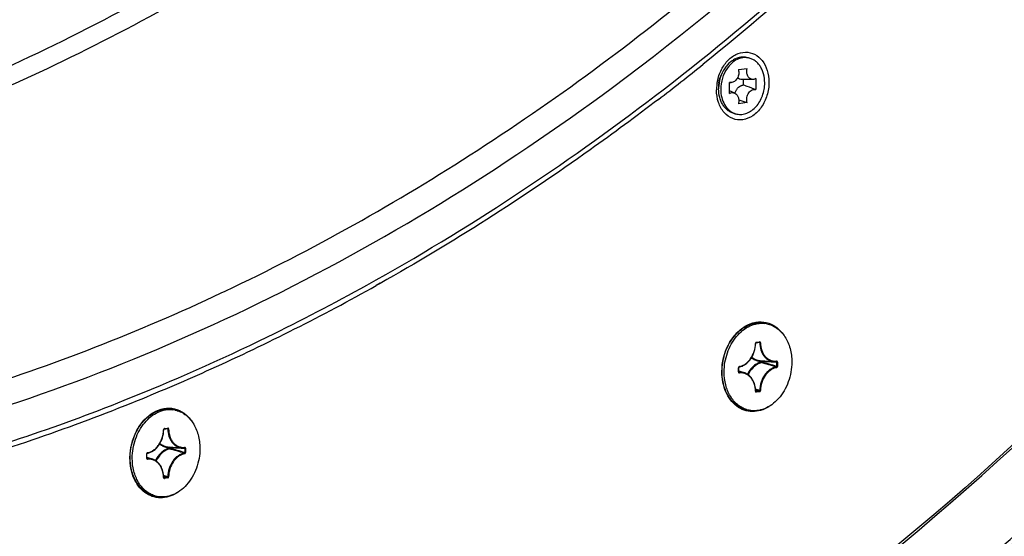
# Model space of a CAD drawing. Header units: millimetres. Extents: x 0 to 420, y -341 to 792.
# Tile 91 of 256: x 202.88 to 218.04, y 42.47 to 50.43. Entities that reach past the tile are written whole.
import ezdxf

# ---------------------------------------------------------------- set-up
doc = ezdxf.new("R2010")
doc.units = ezdxf.units.MM
doc.header["$LTSCALE"] = 23.1
doc.layers.get('0').update_dxf_attribs({"linetype": 'CONTINUOUS'})
doc.layers.add('AXES', color=7, linetype='CONTINUOUS')

msp = doc.modelspace()

# ---------------------------------------------------------------- linework, layer by layer
at = {"color": 7, "linetype": 'Continuous'}
for p, q in [((214.0715, 49.8454), (214.1042, 49.8387)), ((213.9481, 49.6585), (214.0812, 49.6779)), ((213.8106, 49.2906), (213.8106, 49.4617)), ((213.834, 49.4585), (213.8106, 49.4582)), ((214.1725, 49.5078), (214.0057, 49.5062)), ((214.0274, 49.4223), (214.0274, 49.5064)), ((214.2187, 49.5211), (214.2187, 49.35)), ((213.8906, 49.2969), (213.8106, 49.3324)), ((214.0812, 49.1532), (213.9481, 49.1338)), ((213.8923, 48.9798), (213.9251, 48.973)), ((208.4284, 46.3677), (208.3683, 46.3341)), ((208.4291, 46.3651), (208.369, 46.3314)), ((205.9833, 46.218), (206.0435, 46.2472)), ((205.9834, 46.2175), (206.0438, 46.246)), ((214.2195, 45.4499), (214.2708, 45.4574)), ((214.2238, 45.4572), (214.275, 45.4647)), ((214.2765, 45.4502), (214.2366, 45.4524)), ((214.2765, 45.4502), (214.2366, 45.4524)), ((214.2708, 45.4574), (214.2711, 45.4574)), ((214.2711, 45.4574), (214.2727, 45.4571)), ((213.9504, 45.0001), (213.9504, 45.066)), ((213.9535, 45.0012), (213.9535, 45.0671)), ((214.2819, 45.1749), (214.494, 45.1598)), ((214.2951, 45.167), (214.2951, 45.1536)), ((214.3066, 45.167), (214.3066, 45.1535)), ((214.5312, 45.1606), (214.5315, 45.1606)), ((214.5369, 45.1532), (214.5369, 45.0873)), ((214.5484, 45.1531), (214.5484, 45.0872)), ((213.9535, 45.0172), (214.0454, 44.9849)), ((213.9582, 44.9946), (213.9548, 44.9959)), ((214.211, 44.7002), (214.212, 44.6965)), ((214.2765, 44.7144), (214.2122, 44.7333)), ((214.2765, 44.7144), (214.2122, 44.7333)), ((214.2701, 44.7053), (214.2128, 44.7223)), ((214.2701, 44.7053), (214.2128, 44.7223)), ((214.2188, 44.6979), (214.2151, 44.6993)), ((214.2188, 44.6979), (214.2164, 44.6981)), ((214.2701, 44.7053), (214.2188, 44.6979)), ((214.275, 44.696), (214.2238, 44.6885)), ((205.1036, 44.1217), (205.1549, 44.1291)), ((205.1078, 44.1289), (205.1591, 44.1364)), ((205.1549, 44.1291), (205.1552, 44.1292)), ((205.1552, 44.1291), (205.1567, 44.1288)), ((205.1606, 44.1219), (205.1207, 44.1242)), ((205.1606, 44.1219), (205.1207, 44.1242)), ((205.1659, 43.8466), (205.3781, 43.8316)), ((205.1792, 43.8387), (205.1792, 43.8253)), ((205.1907, 43.8387), (205.1907, 43.8252)), ((205.4153, 43.8324), (205.4155, 43.8324)), ((205.421, 43.8249), (205.421, 43.759)), ((205.4324, 43.8248), (205.4324, 43.7589)), ((204.8345, 43.6718), (204.8345, 43.7377)), ((204.8375, 43.6729), (204.8375, 43.7388)), ((204.8375, 43.6889), (204.9295, 43.6566)), ((204.8423, 43.6664), (204.8389, 43.6677)), ((205.0951, 43.372), (205.096, 43.3682)), ((205.1606, 43.3861), (205.0962, 43.405)), ((205.1606, 43.3861), (205.0962, 43.405)), ((205.1541, 43.3771), (205.0969, 43.394)), ((205.1541, 43.3771), (205.0969, 43.394)), ((205.1028, 43.3696), (205.0992, 43.371)), ((205.1541, 43.3771), (205.1028, 43.3696)), ((205.1028, 43.3696), (205.1005, 43.3698)), ((205.1591, 43.3677), (205.1078, 43.3602))]:
    msp.add_line(p, q, dxfattribs=at)
for points in [[(214.2138, 45.44), (214.2138, 45.4403), (214.214, 45.4419), (214.2144, 45.4436), (214.2149, 45.4452), (214.2156, 45.4466), (214.2164, 45.4477), (214.2173, 45.4487), (214.2181, 45.4493), (214.2189, 45.4497), (214.2195, 45.4499), (214.2195, 45.4499)], [(213.9535, 45.0671), (213.9535, 45.0673), (213.9536, 45.069), (213.9539, 45.0707), (213.9545, 45.0723), (213.9552, 45.0737), (213.956, 45.0749), (213.9568, 45.0759), (213.9577, 45.0766), (213.9584, 45.077), (213.959, 45.0772), (213.9591, 45.0773)], [(213.956, 44.9949), (213.9558, 44.995), (213.9554, 44.9953), (213.9549, 44.9959), (213.9543, 44.9968), (213.9539, 44.998), (213.9536, 44.9995), (213.9535, 45.0012)], [(214.2164, 44.6981), (214.2162, 44.6982), (214.2158, 44.6985), (214.2153, 44.6991), (214.2147, 44.7), (214.2143, 44.7011), (214.214, 44.7026), (214.2138, 44.7041)], [(205.0979, 44.1118), (205.0979, 44.112), (205.0981, 44.1137), (205.0984, 44.1153), (205.099, 44.1169), (205.0997, 44.1183), (205.1005, 44.1195), (205.1014, 44.1204), (205.1022, 44.1211), (205.103, 44.1215), (205.1035, 44.1217), (205.1036, 44.1217)], [(204.8375, 43.7388), (204.8375, 43.7391), (204.8377, 43.7408), (204.838, 43.7424), (204.8385, 43.744), (204.8392, 43.7455), (204.84, 43.7467), (204.8409, 43.7476), (204.8417, 43.7483), (204.8425, 43.7488), (204.8431, 43.749), (204.8432, 43.749)], [(204.8401, 43.6666), (204.8399, 43.6667), (204.8395, 43.667), (204.8389, 43.6676), (204.8384, 43.6685), (204.838, 43.6698), (204.8376, 43.6712), (204.8375, 43.6729)], [(205.1005, 43.3698), (205.1003, 43.3699), (205.0998, 43.3702), (205.0993, 43.3708), (205.0988, 43.3717), (205.0983, 43.3729), (205.098, 43.3743), (205.0979, 43.3759)]]:
    msp.add_lwpolyline(points, dxfattribs=at)
for centre, radius, start, end in [((188.9771, 80.1949), 39.0412, 307.44813, 308.73762), ((214.3063, 49.345), 0.6952, 171.02506, 173.0087), ((213.9986, 49.4085), 0.356, 172.73998, 176.34253), ((214.2253, 49.3622), 0.582, 158.70771, 175.41755), ((213.8332, 49.5401), 0.0816, 253.94013, 270.54815), ((214.0047, 49.6097), 0.1035, 269.38641, 270.55766), ((214.2937, 49.3463), 0.6825, 172.99077, 179.97448), ((213.9914, 49.4089), 0.3488, 176.33716, 179.99018), ((213.9804, 49.4089), 0.3379, 179.98736, 184.65848), ((214.206, 49.3633), 0.5627, 178.14432, 179.99725), ((214.2137, 49.363), 0.5704, 176.69028, 178.1457), ((214.2183, 49.3628), 0.575, 175.41398, 176.6908), ((214.1173, 49.2268), 0.2331, 162.82966, 162.99651), ((217.0036, 58.4074), 9.7047, 251.67926, 252.47427), ((213.9764, 49.2205), 0.2527, 250.77093, 258.29967), ((192.0506, 75.4684), 33.3954, 294.3667, 299.25137), ((192.7208, 74.0971), 31.7915, 291.72614, 296.07279), ((214.2333, 45.4385), 0.0226, 165.2217, 175.47875), ((214.232, 45.4386), 0.0212, 175.51817, 178.81911), ((214.2703, 45.4608), 0.00345, 278.34536, 282.50422), ((192.7288, 74.0211), 31.7972, 292.0991, 294.32954), ((213.9728, 45.066), 0.0223, 166.45126, 179.9205), ((214.2904, 45.3792), 0.2121, 261.2211, 261.46472), ((214.2911, 45.3841), 0.217, 261.47326, 263.87965), ((214.2922, 45.394), 0.2271, 263.87669, 267.546), ((214.3663, 44.9055), 0.2477, 105.35182, 110.00952), ((214.3595, 44.9194), 0.2429, 105.37085, 108.60875), ((214.2916, 45.3777), 0.2107, 267.51253, 270.95894), ((205.832, 15.3698), 30.9555, 73.68002, 74.12281), ((216.0688, 72.7261), 27.6154, 266.34133, 266.82005), ((205.8695, 15.3784), 30.9474, 73.73571, 74.1794), ((214.5083, 45.3642), 0.2049, 266.00065, 276.41641), ((214.5748, 45.0033), 0.8811, 179.72708, 179.99994), ((214.2312, 44.7032), 0.0205, 181.15164, 188.44112), ((193.4358, 72.2341), 29.7962, 285.23184, 291.77491), ((193.2559, 72.7084), 30.3827, 285.96027, 292.10936), ((205.1544, 44.1325), 0.00345, 278.34536, 282.50422), ((205.116, 44.1104), 0.0212, 175.51817, 178.81911), ((205.1174, 44.1102), 0.0226, 165.2217, 175.47875), ((205.1745, 44.0509), 0.2121, 261.2211, 261.46472), ((205.1752, 44.0558), 0.217, 261.47326, 263.87965), ((205.1762, 44.0658), 0.2271, 263.87669, 267.546), ((205.2436, 43.5912), 0.2429, 105.37085, 108.60875), ((205.1757, 44.0494), 0.2107, 267.51253, 270.95894), ((206.9529, 71.3978), 27.6154, 266.34133, 266.82005), ((196.7536, 14.0502), 30.9474, 73.73571, 74.1794), ((205.3924, 44.036), 0.2049, 266.00065, 276.41641), ((205.4588, 43.675), 0.8811, 179.72708, 179.99994), ((204.8568, 43.7377), 0.0223, 166.45126, 179.9205), ((205.2504, 43.5773), 0.2477, 105.35182, 110.00952), ((196.7161, 14.0415), 30.9555, 73.68002, 74.12281), ((205.1153, 43.375), 0.0205, 181.15164, 188.44112)]:
    msp.add_arc(centre, radius, start, end, dxfattribs=at)
for points, knots in [([(212.0081, 49.3852), (214.2692, 51.0594), (218.5366, 55.0291), (221.953, 59.7366), (223.4835, 62.2791)], [0, 0, 0, 0, 0.4866642, 1, 1, 1, 1]), ([(212.6709, 49.2586), (214.1448, 50.386), (216.9848, 52.9026), (219.4701, 55.7669), (220.6426, 57.2943)], [0, 0, 0, 0, 0.4907548, 1, 1, 1, 1]), ([(220.5985, 57.1246), (219.5292, 55.7402), (217.2747, 53.1292), (214.7271, 50.8009), (213.4072, 49.742)], [0, 0, 0, 0, 0.5083103, 1, 1, 1, 1]), ([(209.087, 53.2164), (207.8973, 52.3069), (205.4425, 50.6688), (201.5192, 48.789), (197.4898, 47.5662), (194.7475, 47.2021), (193.3923, 47.1395)], [0, 0, 0, 0, 0.2631031, 0.516624, 0.7616508, 1, 1, 1, 1]), ([(208.0472, 52.8262), (206.7756, 51.9084), (204.1513, 50.2775), (199.9623, 48.4928), (195.6787, 47.4553), (192.7872, 47.2776), (191.3671, 47.3215)], [0, 0, 0, 0, 0.2633374, 0.5166492, 0.7614239, 1, 1, 1, 1]), ([(225.8746, 52.7355), (223.8154, 49.7756), (219.2703, 44.3856), (213.6684, 40.0724), (210.742, 38.3544)], [0, 0, 0, 0, 0.5151762, 1, 1, 1, 1]), ([(210.7578, 38.3283), (213.6854, 40.0478), (219.2897, 44.3645), (223.8367, 49.758), (225.8967, 52.7198)], [0, 0, 0, 0, 0.4848276, 1, 1, 1, 1]), ([(226.8155, 52.2421), (225.7316, 50.6605), (223.4412, 47.6409), (219.6163, 43.5488), (215.4952, 40.0048), (212.5369, 38.0071), (211.0271, 37.1208)], [0, 0, 0, 0, 0.2611576, 0.5151985, 0.7615451, 1, 1, 1, 1]), ([(211.0504, 37.2448), (212.5545, 38.1278), (215.5019, 40.1183), (219.6086, 43.65), (223.4209, 47.7288), (225.704, 50.7388), (226.7846, 52.3156)], [0, 0, 0, 0, 0.2383656, 0.4846877, 0.7387614, 1, 1, 1, 1]), ([(206.0438, 46.246), (207.3866, 46.881), (210.0321, 48.3666), (212.4639, 50.178), (213.6416, 51.1679)], [0, 0, 0, 0, 0.4912358, 1, 1, 1, 1]), ([(213.6196, 49.4534), (213.6296, 49.5166), (213.6574, 49.6091), (213.7184, 49.7188), (213.7902, 49.8115), (213.8993, 49.8983), (214.0536, 49.9402), (214.2057, 49.9047), (214.3267, 49.7988), (214.4023, 49.6443), (214.4186, 49.5257), (214.4186, 49.4642)], [0, 0, 0, 0, 0.1425907, 0.2120725, 0.2790936, 0.4033594, 0.5159408, 0.6238646, 0.7373994, 0.8629468, 1, 1, 1, 1]), ([(214.0715, 49.8454), (214.0531, 49.8493), (214.0149, 49.8528), (213.9572, 49.8452), (213.9003, 49.8253), (213.846, 49.7937), (213.7956, 49.7514), (213.7347, 49.6814), (213.7004, 49.6182), (213.683, 49.5736)], [0, 0, 0, 0, 0.1096909, 0.2216533, 0.3377815, 0.4593362, 0.586849, 0.7201544, 1, 1, 1, 1]), ([(214.1042, 49.8387), (214.0753, 49.8446), (214.0134, 49.8462), (213.9229, 49.8168), (213.8398, 49.759), (213.7943, 49.7063), (213.7739, 49.6769)], [0, 0, 0, 0, 0.2280576, 0.4671042, 0.7240162, 1, 1, 1, 1]), ([(214.3533, 49.4552), (214.3533, 49.5011), (214.3449, 49.5695), (214.3155, 49.6535), (214.2859, 49.7092), (214.249, 49.7569), (214.2057, 49.7954), (214.1571, 49.8236), (214.122, 49.835), (214.1042, 49.8387)], [0, 0, 0, 0, 0.2794308, 0.4123665, 0.539604, 0.6610861, 0.7773929, 0.8897634, 1, 1, 1, 1]), ([(213.7739, 49.6769), (213.7422, 49.6309), (213.6932, 49.5269), (213.6761, 49.4135), (213.6761, 49.3565)], [0, 0, 0, 0, 0.4949321, 1, 1, 1, 1]), ([(213.9481, 49.6585), (213.9541, 49.6365), (213.9564, 49.5891), (213.9381, 49.5335), (213.912, 49.4966), (213.8885, 49.4755), (213.8621, 49.4619), (213.8431, 49.4586), (213.834, 49.4585)], [0, 0, 0, 0, 0.2636015, 0.5324765, 0.6609107, 0.7816538, 0.8941617, 1, 1, 1, 1]), ([(214.1725, 49.5078), (214.1646, 49.5077), (214.1484, 49.5099), (214.126, 49.5204), (214.1067, 49.5373), (214.0914, 49.5597), (214.0808, 49.5863), (214.0734, 49.6261), (214.0761, 49.6577), (214.0812, 49.6779)], [0, 0, 0, 0, 0.1081098, 0.2173299, 0.3313035, 0.4523847, 0.5812687, 0.7171288, 1, 1, 1, 1]), ([(214.4186, 49.4642), (214.4186, 49.3958), (214.3978, 49.2595), (214.312, 49.0785), (214.1818, 48.9425), (214.021, 48.873), (213.8532, 48.8905), (213.7155, 48.9934), (213.6295, 49.1549), (213.6111, 49.2811), (213.6111, 49.3466)], [0, 0, 0, 0, 0.1416473, 0.2803697, 0.4084024, 0.5232059, 0.6303886, 0.741331, 0.8644558, 1, 1, 1, 1]), ([(213.9251, 48.973), (213.9502, 48.9678), (214.0033, 48.9652), (214.0822, 48.9852), (214.1568, 49.0273), (214.2478, 49.1113), (214.3298, 49.2555), (214.3533, 49.3881), (214.3533, 49.4552)], [0, 0, 0, 0, 0.1057499, 0.2154323, 0.3318312, 0.4560217, 0.7229585, 1, 1, 1, 1]), ([(214.0036, 49.5062), (213.9913, 49.5063), (213.9661, 49.5113), (213.9445, 49.525), (213.935, 49.5334)], [0, 0, 0, 0, 0.4934642, 1, 1, 1, 1]), ([(214.2187, 49.5211), (214.2116, 49.517), (214.1966, 49.5104), (214.1804, 49.5079), (214.1725, 49.5078)], [0, 0, 0, 0, 0.5125715, 1, 1, 1, 1]), ([(200.844, 43.9416), (202.8102, 44.4474), (206.7347, 45.9215), (210.2969, 48.1182), (212.0081, 49.3852)], [0, 0, 0, 0, 0.4881051, 1, 1, 1, 1]), ([(213.8923, 48.9798), (213.8746, 48.9835), (213.8394, 48.9948), (213.7909, 49.023), (213.7476, 49.0616), (213.7107, 49.1093), (213.681, 49.1649), (213.6517, 49.2489), (213.6433, 49.3173), (213.6433, 49.3633)], [0, 0, 0, 0, 0.1102364, 0.2226071, 0.3389141, 0.4603965, 0.5876341, 0.7205696, 1, 1, 1, 1]), ([(213.6761, 49.3565), (213.6761, 49.3139), (213.6855, 49.2311), (213.7288, 49.1188), (213.7882, 49.0438), (213.8459, 49.002), (213.8772, 48.9874), (213.8931, 48.9819)], [0, 0, 0, 0, 0.2777853, 0.5376669, 0.7765809, 0.889737, 1, 1, 1, 1]), ([(213.8106, 49.2906), (213.8228, 49.2977), (213.8435, 49.3048), (213.8714, 49.3036), (213.8844, 49.2996), (213.8906, 49.2969)], [0, 0, 0, 0, 0.5118606, 0.7563904, 1, 1, 1, 1]), ([(213.8906, 49.2969), (213.903, 49.2914), (213.9262, 49.2731), (213.9479, 49.2327), (213.9562, 49.1842), (213.9523, 49.1504), (213.9481, 49.1338)], [0, 0, 0, 0, 0.2183623, 0.4593206, 0.7232933, 1, 1, 1, 1]), ([(213.8946, 49.2956), (213.8989, 49.3098), (213.9102, 49.3368), (213.9341, 49.3721), (213.9637, 49.3997), (213.9868, 49.4121), (213.9985, 49.4162)], [0, 0, 0, 0, 0.2698671, 0.5291444, 0.7730091, 1, 1, 1, 1]), ([(213.9985, 49.4162), (214.0009, 49.417), (214.0103, 49.42), (214.0201, 49.4218), (214.0274, 49.4223)], [0, 0, 0, 0, 0.2546719, 1, 1, 1, 1]), ([(214.0274, 49.4223), (214.0434, 49.4167), (214.1076, 49.3938), (214.1714, 49.3696), (214.2187, 49.35)], [0, 0, 0, 0, 0.2489019, 1, 1, 1, 1]), ([(214.0812, 49.1532), (214.0745, 49.1776), (214.0732, 49.2304), (214.0971, 49.2908), (214.1295, 49.3276), (214.1578, 49.3463), (214.1886, 49.3547), (214.2092, 49.3528), (214.2187, 49.35)], [0, 0, 0, 0, 0.2690857, 0.5405981, 0.6677426, 0.7855977, 0.8950494, 1, 1, 1, 1]), ([(206.6936, 45.5408), (207.2109, 45.7936), (209.2937, 46.8801), (211.2628, 48.1815), (212.6709, 49.2586)], [0, 0, 0, 0, 0.2451658, 1, 1, 1, 1]), ([(212.7157, 49.2), (212.3705, 48.9356), (210.9923, 47.9166), (209.5439, 46.9921), (208.4291, 46.3651)], [0, 0, 0, 0, 0.2537252, 1, 1, 1, 1]), ([(200.7024, 44.3062), (201.1495, 44.4208), (202.9529, 44.9308), (204.7056, 45.6165), (205.9834, 46.2175)], [0, 0, 0, 0, 0.2463658, 1, 1, 1, 1]), ([(213.6936, 45.0075), (213.6943, 45.1484), (213.7453, 45.3609), (213.8984, 45.5872), (214.0437, 45.7105), (214.2093, 45.7758), (214.3801, 45.7731), (214.5352, 45.7008), (214.6135, 45.6164), (214.646, 45.5685)], [0, 0, 0, 0, 0.2845657, 0.4210586, 0.5475476, 0.6636177, 0.7730645, 0.8829195, 1, 1, 1, 1]), ([(213.9591, 45.0773), (213.9761, 45.0803), (214.0102, 45.0908), (214.0751, 45.1274), (214.1447, 45.2004), (214.1988, 45.3128), (214.213, 45.3974), (214.2138, 45.44)], [0, 0, 0, 0, 0.1088866, 0.2229267, 0.4675131, 0.7308937, 1, 1, 1, 1]), ([(213.9631, 45.0845), (213.9795, 45.0874), (214.0125, 45.0976), (214.0587, 45.1237), (214.101, 45.1601), (214.1512, 45.2212), (214.1961, 45.3146), (214.2099, 45.3973), (214.2108, 45.4391)], [0, 0, 0, 0, 0.1077414, 0.2210458, 0.3406151, 0.4662081, 0.7301339, 1, 1, 1, 1]), ([(214.2108, 45.4391), (214.2115, 45.4392), (214.2124, 45.4393), (214.2138, 45.4397), (214.2138, 45.44)], [0, 0, 0, 0, 0.7019746, 1, 1, 1, 1]), ([(214.2238, 45.4572), (214.2229, 45.4571), (214.2193, 45.4561), (214.2163, 45.4535), (214.2147, 45.4512)], [0, 0, 0, 0, 0.2329252, 1, 1, 1, 1]), ([(214.2238, 45.4572), (214.2238, 45.4555), (214.2233, 45.4524), (214.2208, 45.4501), (214.2195, 45.4499)], [0, 0, 0, 0, 0.5715049, 1, 1, 1, 1]), ([(214.275, 45.4647), (214.275, 45.463), (214.2746, 45.4601), (214.2723, 45.4577), (214.271, 45.4574)], [0, 0, 0, 0, 0.5689745, 1, 1, 1, 1]), ([(214.2727, 45.4571), (214.2739, 45.4567), (214.2761, 45.4546), (214.2766, 45.4517), (214.2765, 45.4502)], [0, 0, 0, 0, 0.4671533, 1, 1, 1, 1]), ([(214.288, 45.4503), (214.2879, 45.4542), (214.2862, 45.4602), (214.2802, 45.4646), (214.2767, 45.4649), (214.275, 45.4647)], [0, 0, 0, 0, 0.5378087, 0.7725642, 1, 1, 1, 1]), ([(214.288, 45.4503), (214.2861, 45.45), (214.2822, 45.4497), (214.2784, 45.4499), (214.2765, 45.4502)], [0, 0, 0, 0, 0.5088315, 1, 1, 1, 1]), ([(214.2765, 45.4502), (214.2773, 45.413), (214.288, 45.3414), (214.3269, 45.2611), (214.371, 45.2121), (214.4085, 45.1846), (214.4499, 45.1664), (214.4793, 45.1609), (214.494, 45.1598)], [0, 0, 0, 0, 0.2810527, 0.5397921, 0.6605232, 0.7762245, 0.8886238, 1, 1, 1, 1]), ([(214.288, 45.4503), (214.2888, 45.4105), (214.2984, 45.3515), (214.3297, 45.2817), (214.3605, 45.2379), (214.3979, 45.2032), (214.4409, 45.179), (214.4877, 45.1664), (214.5199, 45.1662), (214.5357, 45.168)], [0, 0, 0, 0, 0.2823306, 0.4148461, 0.5404614, 0.6597463, 0.7743321, 0.8867493, 1, 1, 1, 1]), ([(214.1493, 45.2193), (214.165, 45.2064), (214.1993, 45.1844), (214.2384, 45.1726), (214.258, 45.1696)], [0, 0, 0, 0, 0.5064426, 1, 1, 1, 1]), ([(214.1548, 45.2284), (214.1727, 45.213), (214.2127, 45.1876), (214.2589, 45.1765), (214.2819, 45.1749)], [0, 0, 0, 0, 0.5066181, 1, 1, 1, 1]), ([(213.9504, 45.066), (213.9512, 45.0661), (213.9521, 45.0663), (213.9535, 45.0668), (213.9535, 45.0671)], [0, 0, 0, 0, 0.6943656, 1, 1, 1, 1]), ([(213.9631, 45.0845), (213.9622, 45.0843), (213.9586, 45.0832), (213.9557, 45.0805), (213.9541, 45.0782)], [0, 0, 0, 0, 0.2327242, 1, 1, 1, 1]), ([(213.9631, 45.0845), (213.9631, 45.0828), (213.9627, 45.0798), (213.9603, 45.0775), (213.9591, 45.0773)], [0, 0, 0, 0, 0.5719604, 1, 1, 1, 1]), ([(214.282, 45.1496), (214.262, 45.1429), (214.2223, 45.124), (214.1497, 45.0673), (214.1078, 45.0082), (214.0863, 44.9651)], [0, 0, 0, 0, 0.2304139, 0.4745808, 1, 1, 1, 1]), ([(214.2816, 45.1382), (214.2425, 45.124), (214.1673, 45.0734), (214.1163, 44.9999), (214.0958, 44.9586)], [0, 0, 0, 0, 0.4739173, 1, 1, 1, 1]), ([(214.5306, 45.078), (214.5138, 45.075), (214.4799, 45.0646), (214.4325, 45.0378), (214.3891, 45.0005), (214.3376, 44.9378), (214.2916, 44.842), (214.2774, 44.7572), (214.2765, 44.7144)], [0, 0, 0, 0, 0.1077401, 0.2210444, 0.3406138, 0.4662065, 0.7301315, 1, 1, 1, 1]), ([(214.5357, 45.0687), (214.5193, 45.0657), (214.4863, 45.0556), (214.4401, 45.0294), (214.3978, 44.9931), (214.3476, 44.932), (214.3027, 44.8386), (214.2889, 44.7558), (214.288, 44.7141)], [0, 0, 0, 0, 0.1077347, 0.221041, 0.3406105, 0.4662041, 0.7301304, 1, 1, 1, 1]), ([(214.2951, 45.167), (214.2952, 45.1678), (214.2956, 45.1702), (214.2969, 45.1728), (214.2984, 45.1738)], [0, 0, 0, 0, 0.2844905, 1, 1, 1, 1]), ([(214.2951, 45.167), (214.297, 45.1673), (214.3009, 45.1675), (214.3047, 45.1673), (214.3066, 45.167)], [0, 0, 0, 0, 0.5081954, 1, 1, 1, 1]), ([(214.2951, 45.1536), (214.297, 45.1539), (214.3009, 45.154), (214.3047, 45.1538), (214.3066, 45.1535)], [0, 0, 0, 0, 0.5081954, 1, 1, 1, 1]), ([(214.2951, 45.1536), (214.2952, 45.1525), (214.2959, 45.149), (214.2982, 45.1452), (214.3007, 45.1443)], [0, 0, 0, 0, 0.2815872, 1, 1, 1, 1]), ([(214.3066, 45.1535), (214.3065, 45.1525), (214.3059, 45.1489), (214.3033, 45.1451), (214.3007, 45.1443)], [0, 0, 0, 0, 0.2759033, 1, 1, 1, 1]), ([(214.3037, 45.1734), (214.3041, 45.173), (214.3058, 45.1713), (214.3064, 45.1688), (214.3066, 45.167)], [0, 0, 0, 0, 0.2263304, 1, 1, 1, 1]), ([(214.5369, 45.0873), (214.537, 45.0852), (214.5361, 45.0809), (214.5324, 45.0783), (214.5306, 45.078)], [0, 0, 0, 0, 0.5309481, 1, 1, 1, 1]), ([(214.5357, 45.0687), (214.5357, 45.0697), (214.5352, 45.0733), (214.5331, 45.0772), (214.5306, 45.078)], [0, 0, 0, 0, 0.2856666, 1, 1, 1, 1]), ([(214.5357, 45.1679), (214.5357, 45.1662), (214.5352, 45.1631), (214.5325, 45.1608), (214.5312, 45.1606)], [0, 0, 0, 0, 0.5709433, 1, 1, 1, 1]), ([(214.5315, 45.1606), (214.533, 45.1605), (214.5364, 45.1586), (214.537, 45.155), (214.5369, 45.1532)], [0, 0, 0, 0, 0.4650399, 1, 1, 1, 1]), ([(214.5484, 45.1531), (214.5484, 45.157), (214.5468, 45.1631), (214.5409, 45.1676), (214.5374, 45.1681), (214.5357, 45.168)], [0, 0, 0, 0, 0.5389111, 0.7738704, 1, 1, 1, 1]), ([(214.5357, 45.0687), (214.5393, 45.0693), (214.5462, 45.0749), (214.5484, 45.0829), (214.5484, 45.0872)], [0, 0, 0, 0, 0.463159, 1, 1, 1, 1]), ([(214.5484, 45.1531), (214.5464, 45.1528), (214.5426, 45.1527), (214.5388, 45.1529), (214.5369, 45.1532)], [0, 0, 0, 0, 0.5081954, 1, 1, 1, 1]), ([(214.5484, 45.0872), (214.5464, 45.0869), (214.5426, 45.0868), (214.5388, 45.0869), (214.5369, 45.0873)], [0, 0, 0, 0, 0.5081954, 1, 1, 1, 1]), ([(214.4152, 44.4658), (214.3764, 44.4415), (214.2947, 44.4031), (214.1629, 44.3834), (214.0341, 44.4058), (213.875, 44.4916), (213.728, 44.6974), (213.6936, 44.8981), (213.6936, 45.0033)], [0, 0, 0, 0, 0.1230343, 0.2392994, 0.3526833, 0.468024, 0.7173291, 1, 1, 1, 1]), ([(213.9504, 45.0001), (213.9512, 45.0002), (213.9521, 45.0003), (213.9535, 45.0008), (213.9535, 45.0012)], [0, 0, 0, 0, 0.6943576, 1, 1, 1, 1]), ([(213.9504, 45.0001), (213.9504, 44.9994), (213.9505, 44.9969), (213.9511, 44.9944), (213.9518, 44.9927)], [0, 0, 0, 0, 0.2583245, 1, 1, 1, 1]), ([(213.9518, 44.9927), (213.9528, 44.9904), (213.9557, 44.9862), (213.9608, 44.985), (213.9631, 44.9852)], [0, 0, 0, 0, 0.5244343, 1, 1, 1, 1]), ([(214.0454, 44.9849), (214.0316, 44.9898), (214.0026, 44.9964), (213.9729, 44.9963), (213.9582, 44.9946)], [0, 0, 0, 0, 0.4977477, 1, 1, 1, 1]), ([(213.9631, 44.9852), (213.9631, 44.9863), (213.9627, 44.9898), (213.9607, 44.9938), (213.9582, 44.9946)], [0, 0, 0, 0, 0.2887106, 1, 1, 1, 1]), ([(214.2108, 44.7028), (214.21, 44.7426), (214.2004, 44.8016), (214.1691, 44.8714), (214.1383, 44.9153), (214.1009, 44.95), (214.0579, 44.9742), (214.0111, 44.9868), (213.9789, 44.987), (213.9631, 44.9852)], [0, 0, 0, 0, 0.2823316, 0.4148469, 0.540462, 0.6597468, 0.7743325, 0.8867498, 1, 1, 1, 1]), ([(214.2138, 44.7041), (214.2132, 44.736), (214.205, 44.798), (214.1709, 44.882), (214.1174, 44.9481), (214.0699, 44.9763), (214.0454, 44.9849)], [0, 0, 0, 0, 0.2760732, 0.5351177, 0.7749378, 1, 1, 1, 1]), ([(214.2108, 44.7028), (214.2116, 44.703), (214.2125, 44.7032), (214.2138, 44.7038), (214.2138, 44.7041)], [0, 0, 0, 0, 0.6879338, 1, 1, 1, 1]), ([(214.212, 44.6965), (214.2129, 44.694), (214.2159, 44.6894), (214.2214, 44.6881), (214.2238, 44.6885)], [0, 0, 0, 0, 0.5259949, 1, 1, 1, 1]), ([(214.2238, 44.6885), (214.2238, 44.6895), (214.2234, 44.6931), (214.2212, 44.697), (214.2188, 44.6979)], [0, 0, 0, 0, 0.2871309, 1, 1, 1, 1]), ([(214.2765, 44.7144), (214.2766, 44.7123), (214.2756, 44.7081), (214.2719, 44.7055), (214.2701, 44.7053)], [0, 0, 0, 0, 0.5321036, 1, 1, 1, 1]), ([(214.275, 44.696), (214.275, 44.697), (214.2746, 44.7005), (214.2725, 44.7045), (214.2701, 44.7053)], [0, 0, 0, 0, 0.2871309, 1, 1, 1, 1]), ([(214.275, 44.696), (214.2786, 44.6965), (214.2856, 44.7019), (214.2879, 44.7099), (214.288, 44.7141)], [0, 0, 0, 0, 0.4615501, 1, 1, 1, 1]), ([(214.288, 44.7141), (214.2861, 44.7139), (214.2822, 44.7138), (214.2784, 44.7141), (214.2765, 44.7144)], [0, 0, 0, 0, 0.5076072, 1, 1, 1, 1]), ([(204.5777, 43.6792), (204.5784, 43.8201), (204.6294, 44.0327), (204.7825, 44.2589), (204.9278, 44.3822), (205.0934, 44.4475), (205.2642, 44.4448), (205.4192, 44.3725), (205.4975, 44.2882), (205.53, 44.2402)], [0, 0, 0, 0, 0.2845657, 0.4210586, 0.5475476, 0.6636177, 0.7730645, 0.8829195, 1, 1, 1, 1]), ([(205.1078, 44.1289), (205.107, 44.1288), (205.1034, 44.1278), (205.1004, 44.1252), (205.0988, 44.1229)], [0, 0, 0, 0, 0.2329252, 1, 1, 1, 1]), ([(205.1078, 44.1289), (205.1078, 44.1272), (205.1074, 44.1242), (205.1049, 44.1218), (205.1036, 44.1217)], [0, 0, 0, 0, 0.5715049, 1, 1, 1, 1]), ([(205.1591, 44.1364), (205.1591, 44.1348), (205.1587, 44.1318), (205.1563, 44.1294), (205.1551, 44.1292)], [0, 0, 0, 0, 0.5689745, 1, 1, 1, 1]), ([(205.1567, 44.1288), (205.158, 44.1284), (205.1602, 44.1263), (205.1607, 44.1234), (205.1606, 44.1219)], [0, 0, 0, 0, 0.4671533, 1, 1, 1, 1]), ([(205.1721, 44.1221), (205.172, 44.1259), (205.1703, 44.1319), (205.1642, 44.1363), (205.1607, 44.1366), (205.1591, 44.1364)], [0, 0, 0, 0, 0.5378087, 0.7725642, 1, 1, 1, 1]), ([(204.8432, 43.749), (204.8601, 43.752), (204.8943, 43.7625), (204.9592, 43.7992), (205.0288, 43.8721), (205.0828, 43.9846), (205.097, 44.0691), (205.0979, 44.1118)], [0, 0, 0, 0, 0.1088866, 0.2229267, 0.4675131, 0.7308937, 1, 1, 1, 1]), ([(204.8471, 43.7562), (204.8635, 43.7592), (204.8966, 43.7693), (204.9427, 43.7955), (204.9851, 43.8318), (205.0353, 43.8929), (205.0802, 43.9863), (205.094, 44.0691), (205.0948, 44.1108)], [0, 0, 0, 0, 0.1077414, 0.2210458, 0.3406151, 0.4662081, 0.7301339, 1, 1, 1, 1]), ([(205.0949, 44.1108), (205.0956, 44.1109), (205.0965, 44.1111), (205.0979, 44.1115), (205.0979, 44.1118)], [0, 0, 0, 0, 0.7019746, 1, 1, 1, 1]), ([(205.1721, 44.1221), (205.1702, 44.1217), (205.1663, 44.1215), (205.1625, 44.1216), (205.1606, 44.1219)], [0, 0, 0, 0, 0.5088315, 1, 1, 1, 1]), ([(205.1606, 44.1219), (205.1614, 44.0848), (205.1721, 44.0131), (205.211, 43.9328), (205.2551, 43.8839), (205.2926, 43.8563), (205.334, 43.8381), (205.3634, 43.8326), (205.3781, 43.8316)], [0, 0, 0, 0, 0.2810527, 0.5397921, 0.6605232, 0.7762245, 0.8886238, 1, 1, 1, 1]), ([(205.1721, 44.1221), (205.1729, 44.0823), (205.1825, 44.0233), (205.2138, 43.9535), (205.2445, 43.9096), (205.282, 43.8749), (205.325, 43.8507), (205.3718, 43.8382), (205.404, 43.8379), (205.4198, 43.8397)], [0, 0, 0, 0, 0.2823306, 0.4148461, 0.5404614, 0.6597463, 0.7743321, 0.8867493, 1, 1, 1, 1]), ([(205.0333, 43.8911), (205.049, 43.8781), (205.0834, 43.8561), (205.1225, 43.8443), (205.1421, 43.8413)], [0, 0, 0, 0, 0.5064426, 1, 1, 1, 1]), ([(205.0388, 43.9002), (205.0567, 43.8848), (205.0968, 43.8594), (205.143, 43.8483), (205.1659, 43.8466)], [0, 0, 0, 0, 0.5066181, 1, 1, 1, 1]), ([(205.1792, 43.8388), (205.1792, 43.8395), (205.1796, 43.842), (205.1809, 43.8445), (205.1825, 43.8455)], [0, 0, 0, 0, 0.2844905, 1, 1, 1, 1]), ([(205.1792, 43.8388), (205.1811, 43.8391), (205.185, 43.8392), (205.1888, 43.839), (205.1907, 43.8387)], [0, 0, 0, 0, 0.5081954, 1, 1, 1, 1]), ([(205.1792, 43.8253), (205.1811, 43.8256), (205.185, 43.8257), (205.1888, 43.8256), (205.1907, 43.8252)], [0, 0, 0, 0, 0.5081954, 1, 1, 1, 1]), ([(205.1792, 43.8253), (205.1793, 43.8243), (205.18, 43.8207), (205.1823, 43.8169), (205.1848, 43.8161)], [0, 0, 0, 0, 0.2815872, 1, 1, 1, 1]), ([(205.1907, 43.8252), (205.1906, 43.8242), (205.19, 43.8206), (205.1874, 43.8168), (205.1848, 43.8161)], [0, 0, 0, 0, 0.2759033, 1, 1, 1, 1]), ([(205.1877, 43.8451), (205.1882, 43.8448), (205.1898, 43.843), (205.1905, 43.8405), (205.1907, 43.8387)], [0, 0, 0, 0, 0.2263304, 1, 1, 1, 1]), ([(205.4198, 43.8397), (205.4198, 43.8379), (205.4193, 43.8348), (205.4166, 43.8325), (205.4153, 43.8324)], [0, 0, 0, 0, 0.5709433, 1, 1, 1, 1]), ([(205.4156, 43.8324), (205.4171, 43.8323), (205.4204, 43.8303), (205.4211, 43.8267), (205.421, 43.8249)], [0, 0, 0, 0, 0.4650399, 1, 1, 1, 1]), ([(205.4324, 43.8248), (205.4324, 43.8287), (205.4308, 43.8348), (205.4249, 43.8394), (205.4214, 43.8399), (205.4198, 43.8397)], [0, 0, 0, 0, 0.5389111, 0.7738704, 1, 1, 1, 1]), ([(205.4324, 43.8248), (205.4305, 43.8246), (205.4267, 43.8244), (205.4228, 43.8246), (205.421, 43.8249)], [0, 0, 0, 0, 0.5081954, 1, 1, 1, 1]), ([(205.2992, 43.1375), (205.2605, 43.1132), (205.1787, 43.0748), (205.0469, 43.0551), (204.9182, 43.0775), (204.7591, 43.1633), (204.6121, 43.3691), (204.5777, 43.5699), (204.5777, 43.675)], [0, 0, 0, 0, 0.1230343, 0.2392994, 0.3526833, 0.468024, 0.7173291, 1, 1, 1, 1]), ([(204.8345, 43.7377), (204.8352, 43.7378), (204.8362, 43.738), (204.8375, 43.7385), (204.8375, 43.7388)], [0, 0, 0, 0, 0.6943656, 1, 1, 1, 1]), ([(204.8471, 43.7562), (204.8463, 43.7561), (204.8427, 43.755), (204.8398, 43.7522), (204.8382, 43.7499)], [0, 0, 0, 0, 0.2327242, 1, 1, 1, 1]), ([(204.8471, 43.7562), (204.8472, 43.7546), (204.8468, 43.7516), (204.8444, 43.7492), (204.8432, 43.749)], [0, 0, 0, 0, 0.5719604, 1, 1, 1, 1]), ([(205.1661, 43.8213), (205.146, 43.8146), (205.1064, 43.7957), (205.0338, 43.739), (204.9919, 43.6799), (204.9703, 43.6369)], [0, 0, 0, 0, 0.2304139, 0.4745808, 1, 1, 1, 1]), ([(205.1656, 43.81), (205.1266, 43.7958), (205.0513, 43.7451), (205.0003, 43.6716), (204.9799, 43.6303)], [0, 0, 0, 0, 0.4739173, 1, 1, 1, 1]), ([(205.4147, 43.7497), (205.3978, 43.7467), (205.364, 43.7363), (205.3166, 43.7095), (205.2732, 43.6723), (205.2217, 43.6096), (205.1756, 43.5138), (205.1615, 43.4289), (205.1606, 43.3861)], [0, 0, 0, 0, 0.1077401, 0.2210444, 0.3406138, 0.4662065, 0.7301315, 1, 1, 1, 1]), ([(205.4198, 43.7404), (205.4034, 43.7374), (205.3704, 43.7273), (205.3242, 43.7011), (205.2819, 43.6648), (205.2317, 43.6037), (205.1867, 43.5103), (205.1729, 43.4276), (205.1721, 43.3858)], [0, 0, 0, 0, 0.1077347, 0.221041, 0.3406105, 0.4662041, 0.7301304, 1, 1, 1, 1]), ([(205.421, 43.759), (205.4211, 43.7569), (205.4202, 43.7527), (205.4165, 43.75), (205.4147, 43.7497)], [0, 0, 0, 0, 0.5309481, 1, 1, 1, 1]), ([(205.4198, 43.7404), (205.4198, 43.7414), (205.4193, 43.745), (205.4171, 43.7489), (205.4147, 43.7497)], [0, 0, 0, 0, 0.2856666, 1, 1, 1, 1]), ([(205.4198, 43.7404), (205.4234, 43.741), (205.4303, 43.7466), (205.4324, 43.7547), (205.4324, 43.7589)], [0, 0, 0, 0, 0.463159, 1, 1, 1, 1]), ([(205.4324, 43.7589), (205.4305, 43.7586), (205.4267, 43.7585), (205.4228, 43.7587), (205.421, 43.759)], [0, 0, 0, 0, 0.5081954, 1, 1, 1, 1]), ([(204.8345, 43.6718), (204.8352, 43.6719), (204.8362, 43.6721), (204.8375, 43.6726), (204.8375, 43.6729)], [0, 0, 0, 0, 0.6943576, 1, 1, 1, 1]), ([(204.8345, 43.6718), (204.8345, 43.6711), (204.8346, 43.6687), (204.8352, 43.6662), (204.8359, 43.6645)], [0, 0, 0, 0, 0.2583245, 1, 1, 1, 1]), ([(204.8359, 43.6645), (204.8368, 43.6622), (204.8398, 43.658), (204.8449, 43.6567), (204.8471, 43.6569)], [0, 0, 0, 0, 0.5244343, 1, 1, 1, 1]), ([(204.9295, 43.6566), (204.9156, 43.6615), (204.8867, 43.6681), (204.857, 43.668), (204.8423, 43.6664)], [0, 0, 0, 0, 0.4977477, 1, 1, 1, 1]), ([(204.8471, 43.657), (204.8471, 43.658), (204.8468, 43.6615), (204.8447, 43.6655), (204.8423, 43.6664)], [0, 0, 0, 0, 0.2887106, 1, 1, 1, 1]), ([(205.0949, 43.3746), (205.094, 43.4144), (205.0844, 43.4734), (205.0531, 43.5432), (205.0224, 43.587), (204.9849, 43.6217), (204.942, 43.6459), (204.8952, 43.6585), (204.863, 43.6587), (204.8471, 43.6569)], [0, 0, 0, 0, 0.2823316, 0.4148469, 0.540462, 0.6597468, 0.7743325, 0.8867498, 1, 1, 1, 1]), ([(205.0979, 43.3759), (205.0972, 43.4078), (205.089, 43.4698), (205.055, 43.5537), (205.0015, 43.6199), (204.954, 43.648), (204.9295, 43.6566)], [0, 0, 0, 0, 0.2760732, 0.5351177, 0.7749378, 1, 1, 1, 1]), ([(205.0949, 43.3746), (205.0956, 43.3747), (205.0966, 43.3749), (205.0979, 43.3755), (205.0979, 43.3759)], [0, 0, 0, 0, 0.6879338, 1, 1, 1, 1]), ([(205.1606, 43.3861), (205.1607, 43.384), (205.1597, 43.3798), (205.156, 43.3773), (205.1541, 43.3771)], [0, 0, 0, 0, 0.5321036, 1, 1, 1, 1]), ([(205.1591, 43.3677), (205.1591, 43.3687), (205.1587, 43.3723), (205.1566, 43.3762), (205.1541, 43.3771)], [0, 0, 0, 0, 0.2871309, 1, 1, 1, 1]), ([(205.1591, 43.3677), (205.1627, 43.3682), (205.1697, 43.3736), (205.172, 43.3816), (205.1721, 43.3858)], [0, 0, 0, 0, 0.4615501, 1, 1, 1, 1]), ([(205.1721, 43.3858), (205.1701, 43.3856), (205.1663, 43.3855), (205.1625, 43.3858), (205.1606, 43.3861)], [0, 0, 0, 0, 0.5076072, 1, 1, 1, 1]), ([(205.096, 43.3682), (205.097, 43.3657), (205.1, 43.3612), (205.1055, 43.3599), (205.1078, 43.3602)], [0, 0, 0, 0, 0.5259949, 1, 1, 1, 1]), ([(205.1078, 43.3602), (205.1078, 43.3613), (205.1074, 43.3648), (205.1053, 43.3688), (205.1028, 43.3696)], [0, 0, 0, 0, 0.2871309, 1, 1, 1, 1])]:
    msp.add_open_spline(points, degree=3, knots=knots, dxfattribs=at)
for points in [[(213.6454, 49.4535), (213.6507, 49.4951), (213.6635, 49.5365), (213.6831, 49.5736)], [(214.2147, 45.4512), (214.2132, 45.4491), (214.2122, 45.4467), (214.2115, 45.4443)], [(213.9541, 45.0782), (213.9527, 45.0761), (213.9516, 45.0737), (213.951, 45.0712)], [(213.9582, 44.9946), (213.9575, 44.9945), (213.9567, 44.9946), (213.956, 44.9949)], [(205.0988, 44.1229), (205.0973, 44.1208), (205.0962, 44.1185), (205.0956, 44.116)], [(204.8382, 43.7499), (204.8367, 43.7478), (204.8357, 43.7454), (204.8351, 43.7429)], [(204.8423, 43.6664), (204.8416, 43.6662), (204.8408, 43.6663), (204.8401, 43.6666)]]:
    msp.add_open_spline(points, degree=3, dxfattribs=at)
at = {"layer": 'AXES', "color": 7, "linetype": 'Continuous'}
for p, q in [((214.3543, 45.7478), (214.3554, 45.7477)), ((214.3543, 45.7478), (214.3554, 45.7477)), ((214.3872, 45.7425), (214.3544, 45.7493)), ((205.2384, 44.4196), (205.2395, 44.4194)), ((205.2384, 44.4195), (205.2395, 44.4194)), ((205.2713, 44.4142), (205.2385, 44.421)), ((214.1116, 44.4107), (214.0788, 44.4175)), ((204.9957, 43.0824), (204.9629, 43.0892))]:
    msp.add_line(p, q, dxfattribs=at)
for centre, radius, start, end in [((214.3086, 45.3628), 0.3877, 78.30885, 83.07587), ((205.1927, 44.0345), 0.3877, 78.30885, 83.07587), ((214.1904, 44.7912), 0.3886, 252.71458, 253.36476), ((214.1902, 44.7905), 0.3879, 253.36471, 258.30456), ((205.0745, 43.463), 0.3886, 252.71458, 253.36476), ((205.0743, 43.4623), 0.3879, 253.36471, 258.30456)]:
    msp.add_arc(centre, radius, start, end, dxfattribs=at)
for points, knots in [([(213.6957, 45.0075), (213.6957, 45.0958), (213.7225, 45.2715), (213.8165, 45.47), (213.9232, 45.5991), (214.0133, 45.675), (214.1117, 45.7285), (214.1819, 45.748), (214.2166, 45.753)], [0, 0, 0, 0, 0.2700752, 0.534574, 0.6602707, 0.779704, 0.8926671, 1, 1, 1, 1]), ([(213.7285, 45.0007), (213.7285, 45.1003), (213.7623, 45.2975), (213.8802, 45.5141), (214.0119, 45.6442), (214.1208, 45.7125), (214.2369, 45.7499), (214.3163, 45.7523), (214.3543, 45.7478)], [0, 0, 0, 0, 0.2754597, 0.5420049, 0.6666625, 0.7838355, 0.8942024, 1, 1, 1, 1]), ([(214.2166, 45.753), (214.2396, 45.7564), (214.2859, 45.7592), (214.332, 45.7539), (214.3544, 45.7493)], [0, 0, 0, 0, 0.5032757, 1, 1, 1, 1]), ([(214.3872, 45.7425), (214.4145, 45.7368), (214.4686, 45.7193), (214.5433, 45.676), (214.6099, 45.6167), (214.6666, 45.5432), (214.7123, 45.4576), (214.7574, 45.3284), (214.7703, 45.2232), (214.7703, 45.1525)], [0, 0, 0, 0, 0.1102364, 0.222607, 0.3389141, 0.4603966, 0.5876346, 0.72057, 1, 1, 1, 1]), ([(214.7703, 45.1525), (214.7703, 45.0492), (214.7425, 44.8934), (214.6564, 44.7086), (214.5707, 44.5889), (214.4681, 44.4942), (214.3532, 44.4294), (214.2318, 44.3987), (214.1502, 44.4027), (214.1116, 44.4107)], [0, 0, 0, 0, 0.2767179, 0.413273, 0.5445143, 0.6685586, 0.7848207, 0.8943742, 1, 1, 1, 1]), ([(214.0788, 44.4175), (214.0515, 44.4231), (213.9974, 44.4406), (213.9228, 44.484), (213.8562, 44.5433), (213.7994, 44.6167), (213.7538, 44.7023), (213.7086, 44.8316), (213.6957, 44.9368), (213.6957, 45.0075)], [0, 0, 0, 0, 0.1102358, 0.2226064, 0.3389137, 0.4603962, 0.587634, 0.7205697, 1, 1, 1, 1]), ([(214.075, 44.4202), (214.0497, 44.428), (214, 44.4493), (213.9081, 44.5123), (213.8129, 44.6283), (213.7435, 44.8039), (213.7285, 44.9338), (213.7285, 45.0007)], [0, 0, 0, 0, 0.1102549, 0.2232354, 0.4617169, 0.72163, 1, 1, 1, 1]), ([(204.5798, 43.6792), (204.5798, 43.7675), (204.6065, 43.9433), (204.7006, 44.1417), (204.8072, 44.2708), (204.8974, 44.3467), (204.9957, 44.4002), (205.0659, 44.4197), (205.1007, 44.4248)], [0, 0, 0, 0, 0.2700752, 0.534574, 0.6602707, 0.779704, 0.8926671, 1, 1, 1, 1]), ([(204.6126, 43.6724), (204.6126, 43.7721), (204.6463, 43.9693), (204.7643, 44.1858), (204.896, 44.3159), (205.0049, 44.3842), (205.1209, 44.4216), (205.2004, 44.4241), (205.2384, 44.4196)], [0, 0, 0, 0, 0.2754597, 0.5420049, 0.6666625, 0.7838355, 0.8942024, 1, 1, 1, 1]), ([(205.1007, 44.4248), (205.1237, 44.4281), (205.17, 44.431), (205.2161, 44.4256), (205.2385, 44.421)], [0, 0, 0, 0, 0.5032757, 1, 1, 1, 1]), ([(205.2713, 44.4142), (205.2986, 44.4086), (205.3527, 44.3911), (205.4273, 44.3477), (205.4939, 44.2884), (205.5507, 44.215), (205.5963, 44.1294), (205.6415, 44.0001), (205.6544, 43.8949), (205.6544, 43.8242)], [0, 0, 0, 0, 0.1102364, 0.222607, 0.3389141, 0.4603966, 0.5876346, 0.72057, 1, 1, 1, 1]), ([(204.9629, 43.0892), (204.9356, 43.0949), (204.8815, 43.1124), (204.8068, 43.1557), (204.7402, 43.215), (204.6834, 43.2884), (204.6378, 43.374), (204.5927, 43.5033), (204.5798, 43.6085), (204.5798, 43.6792)], [0, 0, 0, 0, 0.1102358, 0.2226064, 0.3389137, 0.4603962, 0.587634, 0.7205697, 1, 1, 1, 1]), ([(205.6544, 43.8242), (205.6544, 43.721), (205.6266, 43.5651), (205.5404, 43.3803), (205.4548, 43.2606), (205.3522, 43.1659), (205.2373, 43.1011), (205.1159, 43.0704), (205.0343, 43.0744), (204.9957, 43.0824)], [0, 0, 0, 0, 0.2767179, 0.413273, 0.5445143, 0.6685586, 0.7848207, 0.8943742, 1, 1, 1, 1]), ([(204.959, 43.0919), (204.9337, 43.0998), (204.8841, 43.121), (204.7922, 43.1841), (204.697, 43.3), (204.6276, 43.4756), (204.6126, 43.6056), (204.6126, 43.6724)], [0, 0, 0, 0, 0.1102549, 0.2232354, 0.4617169, 0.72163, 1, 1, 1, 1])]:
    msp.add_open_spline(points, degree=3, knots=knots, dxfattribs=at)

doc.saveas('drawing.dxf')
